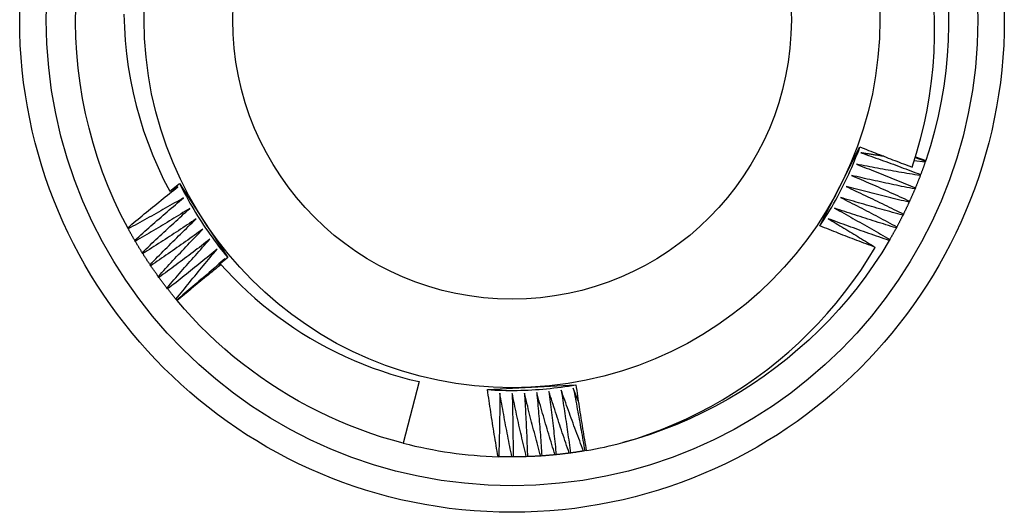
# Model space of a CAD drawing. Header units: inches. Extents: x 3 to 173, y 3 to 113.
# Tile 14 of 57: x 96.564 to 96.913, y 49.027 to 49.202. Entities that reach past the tile are written whole.
import ezdxf

# ---------------------------------------------------------------- set-up
doc = ezdxf.new("R2010")
doc.units = ezdxf.units.IN
doc.header["$LTSCALE"] = 10.4
doc.header["$MEASUREMENT"] = 0
doc.layers.add('Visible Edges(ANSI)', color=7, linetype='Continuous', lineweight=25)
doc.layers.add('Visible Tangent Edges(ANSI)', color=7, linetype='Continuous', lineweight=25)

msp = doc.modelspace()

# ---------------------------------------------------------------- linework, layer by layer
at = {"layer": 'Visible Edges(ANSI)'}
for p, q in [((96.85459, 49.14258), (96.86172, 49.15661)), ((96.88477, 49.15124), (96.88092, 49.15175)), ((96.88128, 49.15287), (96.88491, 49.15163)), ((96.88135, 49.15311), (96.88499, 49.15187)), ((96.88491, 49.15163), (96.88477, 49.15124)), ((96.88499, 49.15188), (96.8849, 49.15164)), ((96.88318, 49.14685), (96.88304, 49.14646)), ((96.6175, 49.14095), (96.62101, 49.1437)), ((96.62101, 49.1437), (96.62951, 49.13065)), ((96.62044, 49.14252), (96.6175, 49.14095)), ((96.84754, 49.1287), (96.85459, 49.14258)), ((96.8813, 49.14212), (96.88114, 49.14174)), ((96.87927, 49.13745), (96.8791, 49.13708)), ((96.87708, 49.13286), (96.8769, 49.13249)), ((96.62951, 49.13065), (96.63809, 49.11747)), ((96.60283, 49.12766), (96.60264, 49.12802)), ((96.87474, 49.12834), (96.87455, 49.12797)), ((96.60534, 49.12323), (96.60513, 49.12359)), ((96.87226, 49.1239), (96.87205, 49.12354)), ((96.60799, 49.11889), (96.60777, 49.11924)), ((96.61079, 49.11463), (96.61056, 49.11497)), ((96.63493, 49.1144), (96.63552, 49.11515)), ((96.63809, 49.11747), (96.63537, 49.11532)), ((96.63612, 49.11591), (96.63706, 49.11709)), ((96.61372, 49.11047), (96.61348, 49.11081)), ((96.61678, 49.10641), (96.61653, 49.10674)), ((96.61998, 49.10246), (96.61972, 49.10277)), ((96.62015, 49.10226), (96.61999, 49.10246)), ((96.70575, 49.07363), (96.70016, 49.05186)), ((96.72994, 49.07081), (96.74549, 49.07164)), ((96.74549, 49.07164), (96.76121, 49.07249)), ((96.76204, 49.06684), (96.7603, 49.07128)), ((96.76432, 49.04915), (96.76391, 49.04908)), ((96.7649, 49.04925), (96.76432, 49.04916)), ((96.7339, 49.04707), (96.73367, 49.04708)), ((96.73899, 49.047), (96.73858, 49.047)), ((96.74408, 49.0471), (96.74367, 49.04708)), ((96.74916, 49.04736), (96.74875, 49.04733)), ((96.75423, 49.04779), (96.75382, 49.04775)), ((96.75929, 49.04839), (96.75888, 49.04833))]:
    msp.add_line(p, q, dxfattribs=at)
at = {"layer": 'Visible Edges(ANSI)', "flags": 128}
for points in [[(96.60264, 49.12802), (96.60015, 49.13283), (96.59784, 49.13771), (96.59571, 49.14268), (96.59376, 49.14772), (96.59199, 49.15283), (96.5904, 49.15799), (96.58899, 49.16321), (96.58776, 49.16847), (96.58671, 49.17378), (96.58584, 49.17912), (96.58516, 49.18448), (96.58465, 49.18987), (96.58433, 49.19526), (96.5842, 49.20067), (96.58425, 49.20608)], [(96.88017, 49.14949), (96.88176, 49.15444), (96.88317, 49.15944), (96.88441, 49.1645), (96.88547, 49.16959), (96.88636, 49.17471), (96.88707, 49.17985), (96.8876, 49.18501), (96.88795, 49.19019), (96.88812, 49.19537), (96.88811, 49.20055), (96.88792, 49.20574)], [(96.60132, 49.20351), (96.60146, 49.19886), (96.60177, 49.1942), (96.60223, 49.18956), (96.60285, 49.18493), (96.60363, 49.18033), (96.60457, 49.17576), (96.60566, 49.17123), (96.6069, 49.16674), (96.60829, 49.1623), (96.60984, 49.15792), (96.61153, 49.15358), (96.61338, 49.14931), (96.61537, 49.14509), (96.6175, 49.14095)], [(96.89298, 49.20506), (96.89302, 49.19965), (96.89287, 49.19425), (96.89254, 49.18885), (96.89203, 49.18347), (96.89132, 49.17811), (96.89043, 49.17278), (96.88936, 49.16749), (96.88809, 49.16223), (96.88663, 49.15703), (96.88499, 49.15187)], [(96.84754, 49.1287), (96.84826, 49.12979), (96.84897, 49.13089), (96.84967, 49.13199), (96.85036, 49.13311), (96.85103, 49.13423), (96.8517, 49.13535), (96.85235, 49.13648), (96.853, 49.13762), (96.85363, 49.13877), (96.85425, 49.13992), (96.85486, 49.14108), (96.85545, 49.14224), (96.85604, 49.14341), (96.85661, 49.14458), (96.85718, 49.14576), (96.85773, 49.14695), (96.85827, 49.14814), (96.85879, 49.14934), (96.85931, 49.15054), (96.85981, 49.15175), (96.8603, 49.15296), (96.86078, 49.15418), (96.86125, 49.1554), (96.86171, 49.15662)], [(96.86172, 49.15661), (96.86249, 49.15631), (96.86325, 49.156), (96.86402, 49.1557), (96.86478, 49.15539), (96.86555, 49.15509), (96.86632, 49.15479), (96.86708, 49.15449), (96.86785, 49.15418), (96.86862, 49.15388), (96.86939, 49.15359), (96.87016, 49.15329), (96.87092, 49.15299), (96.87169, 49.15269), (96.87246, 49.1524), (96.87323, 49.1521), (96.874, 49.15181), (96.87477, 49.15152), (96.87554, 49.15122), (96.87631, 49.15093), (96.87709, 49.15064), (96.87786, 49.15035), (96.87863, 49.15006), (96.8794, 49.14978), (96.88017, 49.14949)], [(96.86206, 49.15455), (96.86294, 49.15424), (96.86383, 49.15393), (96.86471, 49.15362), (96.86559, 49.15331), (96.86648, 49.153), (96.86736, 49.15268), (96.86824, 49.15237), (96.86912, 49.15205), (96.87, 49.15173), (96.87089, 49.15142), (96.87177, 49.1511), (96.87265, 49.15078), (96.87353, 49.15046), (96.87441, 49.15013), (96.87529, 49.14981), (96.87617, 49.14948), (96.87704, 49.14916), (96.87792, 49.14883), (96.8788, 49.1485), (96.87968, 49.14817), (96.88055, 49.14784), (96.88143, 49.14751), (96.88231, 49.14718), (96.88318, 49.14685)], [(96.87015, 49.15329), (96.86981, 49.15334), (96.86947, 49.15339), (96.86914, 49.15344), (96.8688, 49.15349), (96.86846, 49.15354), (96.86813, 49.1536), (96.86779, 49.15365), (96.86745, 49.1537), (96.86711, 49.15375), (96.86678, 49.1538), (96.86644, 49.15385), (96.8661, 49.15391), (96.86576, 49.15396), (96.86543, 49.15401), (96.86509, 49.15406), (96.86475, 49.15412), (96.86442, 49.15417), (96.86408, 49.15422), (96.86374, 49.15428), (96.8634, 49.15433), (96.86307, 49.15438), (96.86273, 49.15444), (96.86239, 49.15449), (96.86206, 49.15455)], [(96.86044, 49.15051), (96.86132, 49.15017), (96.86219, 49.14983), (96.86306, 49.14949), (96.86393, 49.14915), (96.86481, 49.14881), (96.86568, 49.14847), (96.86655, 49.14813), (96.86742, 49.14778), (96.86829, 49.14744), (96.86916, 49.14709), (96.87003, 49.14674), (96.8709, 49.14639), (96.87177, 49.14604), (96.87264, 49.14569), (96.87351, 49.14534), (96.87438, 49.14498), (96.87524, 49.14463), (96.87611, 49.14427), (96.87698, 49.14392), (96.87784, 49.14356), (96.87871, 49.1432), (96.87957, 49.14284), (96.88044, 49.14248), (96.8813, 49.14212)], [(96.88304, 49.14646), (96.88209, 49.14662), (96.88115, 49.14677), (96.88021, 49.14693), (96.87926, 49.14709), (96.87832, 49.14725), (96.87738, 49.14741), (96.87644, 49.14757), (96.87549, 49.14773), (96.87455, 49.1479), (96.87361, 49.14806), (96.87267, 49.14823), (96.87173, 49.1484), (96.87079, 49.14857), (96.86984, 49.14874), (96.8689, 49.14891), (96.86796, 49.14908), (96.86702, 49.14926), (96.86608, 49.14943), (96.86514, 49.14961), (96.8642, 49.14979), (96.86326, 49.14997), (96.86232, 49.15015), (96.86138, 49.15033), (96.86044, 49.15051)], [(96.88477, 49.15124), (96.88471, 49.15106), (96.88465, 49.15088), (96.88458, 49.15069), (96.88452, 49.15051), (96.88445, 49.15032), (96.88439, 49.15014), (96.88432, 49.14996), (96.88426, 49.14977), (96.88419, 49.14959), (96.88413, 49.14941), (96.88406, 49.14922), (96.88399, 49.14904), (96.88393, 49.14886), (96.88386, 49.14867), (96.88379, 49.14849), (96.88373, 49.14831), (96.88366, 49.14812), (96.88359, 49.14794), (96.88352, 49.14776), (96.88346, 49.14758), (96.88339, 49.14739), (96.88332, 49.14721), (96.88325, 49.14703), (96.88318, 49.14685)], [(96.85869, 49.14653), (96.85956, 49.14616), (96.86042, 49.14579), (96.86128, 49.14543), (96.86214, 49.14506), (96.863, 49.14469), (96.86386, 49.14432), (96.86472, 49.14395), (96.86558, 49.14357), (96.86644, 49.1432), (96.8673, 49.14282), (96.86816, 49.14245), (96.86901, 49.14207), (96.86987, 49.14169), (96.87073, 49.14131), (96.87158, 49.14093), (96.87244, 49.14055), (96.87329, 49.14016), (96.87415, 49.13978), (96.875, 49.13939), (96.87586, 49.13901), (96.87671, 49.13862), (96.87756, 49.13823), (96.87842, 49.13784), (96.87927, 49.13745)], [(96.88114, 49.14174), (96.88021, 49.14192), (96.87927, 49.14211), (96.87833, 49.1423), (96.87739, 49.14249), (96.87646, 49.14268), (96.87552, 49.14287), (96.87458, 49.14306), (96.87365, 49.14326), (96.87271, 49.14345), (96.87178, 49.14365), (96.87084, 49.14385), (96.8699, 49.14405), (96.86897, 49.14425), (96.86803, 49.14445), (96.8671, 49.14465), (96.86616, 49.14485), (96.86523, 49.14506), (96.86429, 49.14527), (96.86336, 49.14547), (96.86243, 49.14568), (96.86149, 49.14589), (96.86056, 49.1461), (96.85963, 49.14631), (96.85869, 49.14653)], [(96.88304, 49.14646), (96.88297, 49.14628), (96.8829, 49.1461), (96.88283, 49.14591), (96.88276, 49.14573), (96.88269, 49.14555), (96.88262, 49.14537), (96.88255, 49.14519), (96.88247, 49.14501), (96.8824, 49.14483), (96.88233, 49.14464), (96.88226, 49.14446), (96.88219, 49.14428), (96.88211, 49.1441), (96.88204, 49.14392), (96.88197, 49.14374), (96.88189, 49.14356), (96.88182, 49.14338), (96.88175, 49.1432), (96.88167, 49.14302), (96.8816, 49.14284), (96.88153, 49.14266), (96.88145, 49.14248), (96.88138, 49.1423), (96.8813, 49.14212)], [(96.62101, 49.1437), (96.62159, 49.14253), (96.62219, 49.14137), (96.6228, 49.14021), (96.62342, 49.13906), (96.62405, 49.13792), (96.62469, 49.13678), (96.62534, 49.13564), (96.62601, 49.13452), (96.62668, 49.1334), (96.62737, 49.13228), (96.62807, 49.13118), (96.62878, 49.13008), (96.6295, 49.12899), (96.63023, 49.1279), (96.63097, 49.12683), (96.63172, 49.12576), (96.63248, 49.12469), (96.63326, 49.12364), (96.63404, 49.12259), (96.63483, 49.12155), (96.63564, 49.12052), (96.63645, 49.1195), (96.63728, 49.11848), (96.63811, 49.11747)], [(96.60264, 49.12802), (96.60337, 49.12864), (96.6041, 49.12925), (96.60484, 49.12986), (96.60557, 49.13047), (96.60631, 49.13108), (96.60705, 49.13169), (96.60778, 49.1323), (96.60852, 49.13291), (96.60926, 49.13352), (96.61, 49.13413), (96.61074, 49.13473), (96.61148, 49.13533), (96.61222, 49.13594), (96.61297, 49.13654), (96.61371, 49.13714), (96.61446, 49.13774), (96.6152, 49.13834), (96.61595, 49.13894), (96.61669, 49.13954), (96.61744, 49.14014), (96.61819, 49.14073), (96.61894, 49.14133), (96.61969, 49.14192), (96.62044, 49.14252)], [(96.85682, 49.1426), (96.85767, 49.14221), (96.85852, 49.14182), (96.85936, 49.14142), (96.86021, 49.14102), (96.86106, 49.14062), (96.86191, 49.14023), (96.86276, 49.13983), (96.8636, 49.13942), (96.86445, 49.13902), (96.86529, 49.13862), (96.86614, 49.13821), (96.86698, 49.13781), (96.86783, 49.1374), (96.86867, 49.13699), (96.86951, 49.13659), (96.87036, 49.13618), (96.8712, 49.13576), (96.87204, 49.13535), (96.87288, 49.13494), (96.87372, 49.13452), (96.87456, 49.13411), (96.8754, 49.13369), (96.87624, 49.13328), (96.87708, 49.13286)], [(96.8791, 49.13708), (96.87817, 49.13729), (96.87724, 49.13751), (96.8763, 49.13773), (96.87537, 49.13795), (96.87444, 49.13817), (96.87351, 49.1384), (96.87258, 49.13862), (96.87165, 49.13884), (96.87073, 49.13907), (96.8698, 49.1393), (96.86887, 49.13953), (96.86794, 49.13976), (96.86701, 49.13999), (96.86608, 49.14022), (96.86515, 49.14045), (96.86423, 49.14069), (96.8633, 49.14092), (96.86237, 49.14116), (96.86145, 49.1414), (96.86052, 49.14164), (96.85959, 49.14188), (96.85867, 49.14212), (96.85774, 49.14236), (96.85682, 49.1426)], [(96.88114, 49.14174), (96.88107, 49.14156), (96.88099, 49.14138), (96.88092, 49.1412), (96.88084, 49.14102), (96.88076, 49.14084), (96.88069, 49.14066), (96.88061, 49.14048), (96.88053, 49.1403), (96.88046, 49.14012), (96.88038, 49.13994), (96.8803, 49.13977), (96.88022, 49.13959), (96.88014, 49.13941), (96.88006, 49.13923), (96.87999, 49.13905), (96.87991, 49.13887), (96.87983, 49.1387), (96.87975, 49.13852), (96.87967, 49.13834), (96.87959, 49.13816), (96.87951, 49.13799), (96.87943, 49.13781), (96.87935, 49.13763), (96.87927, 49.13745)], [(96.62245, 49.13866), (96.62164, 49.13819), (96.62083, 49.13772), (96.62002, 49.13725), (96.6192, 49.13679), (96.61839, 49.13632), (96.61758, 49.13586), (96.61676, 49.13539), (96.61595, 49.13493), (96.61513, 49.13447), (96.61432, 49.13401), (96.6135, 49.13355), (96.61269, 49.13309), (96.61187, 49.13263), (96.61105, 49.13217), (96.61023, 49.13172), (96.60941, 49.13126), (96.60859, 49.13081), (96.60777, 49.13036), (96.60695, 49.1299), (96.60613, 49.12945), (96.60531, 49.129), (96.60448, 49.12855), (96.60366, 49.12811), (96.60283, 49.12766)], [(96.60513, 49.12359), (96.60585, 49.12423), (96.60656, 49.12486), (96.60727, 49.1255), (96.60799, 49.12613), (96.6087, 49.12677), (96.60942, 49.1274), (96.61013, 49.12804), (96.61085, 49.12867), (96.61157, 49.1293), (96.61229, 49.12993), (96.61301, 49.13056), (96.61373, 49.13119), (96.61445, 49.13181), (96.61518, 49.13244), (96.6159, 49.13307), (96.61662, 49.13369), (96.61735, 49.13432), (96.61808, 49.13494), (96.6188, 49.13556), (96.61953, 49.13618), (96.62026, 49.1368), (96.62099, 49.13742), (96.62172, 49.13804), (96.62245, 49.13866)], [(96.85481, 49.13874), (96.85565, 49.13832), (96.85648, 49.1379), (96.85732, 49.13748), (96.85815, 49.13705), (96.85899, 49.13663), (96.85982, 49.1362), (96.86066, 49.13577), (96.86149, 49.13534), (96.86232, 49.13491), (96.86315, 49.13448), (96.86398, 49.13405), (96.86481, 49.13362), (96.86565, 49.13318), (96.86647, 49.13275), (96.8673, 49.13231), (96.86813, 49.13187), (96.86896, 49.13144), (96.86979, 49.131), (96.87062, 49.13056), (96.87144, 49.13011), (96.87227, 49.12967), (96.87309, 49.12923), (96.87392, 49.12878), (96.87474, 49.12834)], [(96.8769, 49.13249), (96.87597, 49.13274), (96.87505, 49.13298), (96.87413, 49.13323), (96.87321, 49.13348), (96.87228, 49.13374), (96.87136, 49.13399), (96.87044, 49.13424), (96.86952, 49.1345), (96.8686, 49.13476), (96.86767, 49.13501), (96.86675, 49.13527), (96.86583, 49.13553), (96.86491, 49.13579), (96.86399, 49.13606), (96.86307, 49.13632), (96.86215, 49.13658), (96.86124, 49.13685), (96.86032, 49.13712), (96.8594, 49.13739), (96.85848, 49.13766), (96.85756, 49.13793), (96.85664, 49.1382), (96.85573, 49.13847), (96.85481, 49.13874)], [(96.8791, 49.13708), (96.87902, 49.1369), (96.87893, 49.13672), (96.87885, 49.13655), (96.87877, 49.13637), (96.87869, 49.13619), (96.87861, 49.13602), (96.87852, 49.13584), (96.87844, 49.13566), (96.87836, 49.13549), (96.87827, 49.13531), (96.87819, 49.13514), (96.8781, 49.13496), (96.87802, 49.13478), (96.87794, 49.13461), (96.87785, 49.13443), (96.87777, 49.13426), (96.87768, 49.13408), (96.8776, 49.13391), (96.87751, 49.13373), (96.87742, 49.13356), (96.87734, 49.13338), (96.87725, 49.13321), (96.87717, 49.13303), (96.87708, 49.13286)], [(96.62458, 49.13487), (96.62379, 49.13437), (96.62299, 49.13388), (96.6222, 49.13338), (96.6214, 49.13289), (96.6206, 49.1324), (96.61981, 49.13191), (96.61901, 49.13142), (96.61821, 49.13093), (96.61741, 49.13044), (96.61661, 49.12995), (96.61581, 49.12946), (96.61501, 49.12898), (96.61421, 49.1285), (96.6134, 49.12801), (96.6126, 49.12753), (96.6118, 49.12705), (96.61099, 49.12657), (96.61019, 49.12609), (96.60938, 49.12561), (96.60857, 49.12513), (96.60777, 49.12466), (96.60696, 49.12418), (96.60615, 49.12371), (96.60534, 49.12323)], [(96.60777, 49.11924), (96.60846, 49.1199), (96.60916, 49.12056), (96.60985, 49.12122), (96.61054, 49.12188), (96.61124, 49.12253), (96.61193, 49.12319), (96.61263, 49.12385), (96.61332, 49.1245), (96.61402, 49.12516), (96.61472, 49.12581), (96.61542, 49.12646), (96.61612, 49.12711), (96.61682, 49.12777), (96.61752, 49.12842), (96.61822, 49.12907), (96.61893, 49.12971), (96.61963, 49.13036), (96.62033, 49.13101), (96.62104, 49.13165), (96.62175, 49.1323), (96.62245, 49.13294), (96.62316, 49.13359), (96.62387, 49.13423), (96.62458, 49.13487)], [(96.85268, 49.13495), (96.8535, 49.13451), (96.85432, 49.13406), (96.85514, 49.13361), (96.85596, 49.13315), (96.85678, 49.1327), (96.8576, 49.13225), (96.85842, 49.13179), (96.85924, 49.13134), (96.86006, 49.13088), (96.86088, 49.13042), (96.86169, 49.12996), (96.86251, 49.1295), (96.86332, 49.12904), (96.86414, 49.12858), (96.86495, 49.12811), (96.86577, 49.12765), (96.86658, 49.12718), (96.86739, 49.12672), (96.86821, 49.12625), (96.86902, 49.12578), (96.86983, 49.12531), (96.87064, 49.12484), (96.87145, 49.12437), (96.87226, 49.1239)], [(96.87455, 49.12797), (96.87363, 49.12825), (96.87272, 49.12853), (96.8718, 49.12881), (96.87089, 49.12909), (96.86998, 49.12937), (96.86906, 49.12966), (96.86815, 49.12994), (96.86724, 49.13023), (96.86633, 49.13051), (96.86541, 49.1308), (96.8645, 49.13109), (96.86359, 49.13138), (96.86268, 49.13167), (96.86177, 49.13197), (96.86086, 49.13226), (96.85995, 49.13255), (96.85904, 49.13285), (96.85813, 49.13315), (96.85722, 49.13345), (96.85631, 49.13374), (96.8554, 49.13405), (96.85449, 49.13435), (96.85359, 49.13465), (96.85268, 49.13495)], [(96.8769, 49.13249), (96.87681, 49.13231), (96.87672, 49.13214), (96.87664, 49.13197), (96.87655, 49.13179), (96.87646, 49.13162), (96.87637, 49.13144), (96.87628, 49.13127), (96.87619, 49.1311), (96.8761, 49.13092), (96.87601, 49.13075), (96.87593, 49.13058), (96.87584, 49.13041), (96.87575, 49.13023), (96.87566, 49.13006), (96.87557, 49.12989), (96.87547, 49.12971), (96.87538, 49.12954), (96.87529, 49.12937), (96.8752, 49.1292), (96.87511, 49.12903), (96.87502, 49.12885), (96.87493, 49.12868), (96.87483, 49.12851), (96.87474, 49.12834)], [(96.62684, 49.13115), (96.62606, 49.13063), (96.62528, 49.13011), (96.62451, 49.12959), (96.62373, 49.12907), (96.62295, 49.12855), (96.62216, 49.12803), (96.62138, 49.12752), (96.6206, 49.127), (96.61982, 49.12649), (96.61903, 49.12597), (96.61825, 49.12546), (96.61747, 49.12495), (96.61668, 49.12444), (96.61589, 49.12393), (96.61511, 49.12342), (96.61432, 49.12291), (96.61353, 49.12241), (96.61274, 49.1219), (96.61195, 49.1214), (96.61116, 49.12089), (96.61037, 49.12039), (96.60958, 49.11989), (96.60879, 49.11939), (96.60799, 49.11889)], [(96.61056, 49.11497), (96.61122, 49.11566), (96.61189, 49.11634), (96.61256, 49.11702), (96.61323, 49.1177), (96.61391, 49.11838), (96.61458, 49.11906), (96.61525, 49.11974), (96.61593, 49.12042), (96.6166, 49.1211), (96.61728, 49.12177), (96.61796, 49.12245), (96.61863, 49.12312), (96.61931, 49.1238), (96.61999, 49.12447), (96.62067, 49.12514), (96.62136, 49.12581), (96.62204, 49.12648), (96.62272, 49.12715), (96.62341, 49.12782), (96.62409, 49.12849), (96.62478, 49.12916), (96.62546, 49.12982), (96.62615, 49.13049), (96.62684, 49.13115)], [(96.85042, 49.13124), (96.85113, 49.13082), (96.85183, 49.13041), (96.85253, 49.12999), (96.85323, 49.12958), (96.85393, 49.12916), (96.85463, 49.12874), (96.85533, 49.12833), (96.85602, 49.12791), (96.85672, 49.12749), (96.85742, 49.12707), (96.85812, 49.12665), (96.85881, 49.12622), (96.85951, 49.1258), (96.86021, 49.12538), (96.8609, 49.12495), (96.8616, 49.12453), (96.86229, 49.1241), (96.86298, 49.12368), (96.86368, 49.12325), (96.86437, 49.12282), (96.86506, 49.12239), (96.86576, 49.12196), (96.86645, 49.12153), (96.86714, 49.1211)], [(96.87205, 49.12354), (96.87115, 49.12385), (96.87024, 49.12416), (96.86934, 49.12447), (96.86843, 49.12478), (96.86753, 49.12509), (96.86663, 49.1254), (96.86572, 49.12572), (96.86482, 49.12603), (96.86392, 49.12635), (96.86301, 49.12667), (96.86211, 49.12699), (96.86121, 49.12731), (96.86031, 49.12763), (96.85941, 49.12795), (96.85851, 49.12827), (96.85761, 49.1286), (96.85671, 49.12892), (96.85581, 49.12925), (96.85491, 49.12958), (96.85401, 49.12991), (96.85312, 49.13024), (96.85222, 49.13057), (96.85132, 49.1309), (96.85042, 49.13124)], [(96.60513, 49.12359), (96.60504, 49.12376), (96.60494, 49.12392), (96.60484, 49.12409), (96.60474, 49.12426), (96.60464, 49.12443), (96.60455, 49.1246), (96.60445, 49.12477), (96.60435, 49.12494), (96.60426, 49.12511), (96.60416, 49.12528), (96.60407, 49.12545), (96.60397, 49.12562), (96.60387, 49.12579), (96.60378, 49.12596), (96.60368, 49.12613), (96.60359, 49.1263), (96.60349, 49.12647), (96.6034, 49.12664), (96.60331, 49.12681), (96.60321, 49.12698), (96.60312, 49.12715), (96.60302, 49.12732), (96.60293, 49.12749), (96.60284, 49.12766)], [(96.62922, 49.12751), (96.62846, 49.12697), (96.6277, 49.12642), (96.62694, 49.12587), (96.62618, 49.12533), (96.62541, 49.12479), (96.62465, 49.12424), (96.62388, 49.1237), (96.62312, 49.12316), (96.62235, 49.12262), (96.62159, 49.12208), (96.62082, 49.12154), (96.62005, 49.12101), (96.61929, 49.12047), (96.61852, 49.11993), (96.61775, 49.1194), (96.61698, 49.11887), (96.6162, 49.11833), (96.61543, 49.1178), (96.61466, 49.11727), (96.61389, 49.11674), (96.61311, 49.11621), (96.61234, 49.11569), (96.61156, 49.11516), (96.61079, 49.11463)], [(96.61348, 49.11081), (96.61412, 49.11151), (96.61477, 49.11222), (96.61542, 49.11292), (96.61606, 49.11362), (96.61671, 49.11433), (96.61736, 49.11503), (96.61801, 49.11573), (96.61867, 49.11643), (96.61932, 49.11713), (96.61997, 49.11782), (96.62063, 49.11852), (96.62128, 49.11922), (96.62194, 49.11991), (96.6226, 49.12061), (96.62325, 49.1213), (96.62391, 49.122), (96.62457, 49.12269), (96.62523, 49.12338), (96.6259, 49.12407), (96.62656, 49.12476), (96.62722, 49.12545), (96.62789, 49.12614), (96.62855, 49.12683), (96.62922, 49.12751)], [(96.86714, 49.1211), (96.86632, 49.12141), (96.8655, 49.12171), (96.86468, 49.12202), (96.86386, 49.12233), (96.86304, 49.12264), (96.86222, 49.12295), (96.8614, 49.12326), (96.86058, 49.12357), (96.85977, 49.12389), (96.85895, 49.1242), (96.85813, 49.12452), (96.85731, 49.12483), (96.8565, 49.12515), (96.85568, 49.12547), (96.85487, 49.12579), (96.85405, 49.12611), (96.85323, 49.12643), (96.85242, 49.12675), (96.85161, 49.12707), (96.85079, 49.12739), (96.84998, 49.12772), (96.84917, 49.12805), (96.84835, 49.12837), (96.84754, 49.1287)], [(96.87455, 49.12797), (96.87446, 49.1278), (96.87436, 49.12763), (96.87427, 49.12746), (96.87418, 49.12729), (96.87408, 49.12712), (96.87399, 49.12695), (96.87389, 49.12678), (96.8738, 49.12661), (96.8737, 49.12644), (96.87361, 49.12627), (96.87351, 49.1261), (96.87342, 49.12593), (96.87332, 49.12576), (96.87323, 49.12559), (96.87313, 49.12542), (96.87303, 49.12525), (96.87294, 49.12508), (96.87284, 49.12491), (96.87274, 49.12474), (96.87265, 49.12457), (96.87255, 49.1244), (96.87245, 49.12424), (96.87235, 49.12407), (96.87226, 49.1239)], [(96.60777, 49.11924), (96.60767, 49.1194), (96.60757, 49.11957), (96.60746, 49.11973), (96.60736, 49.1199), (96.60726, 49.12006), (96.60715, 49.12023), (96.60705, 49.12039), (96.60695, 49.12056), (96.60685, 49.12073), (96.60675, 49.12089), (96.60664, 49.12106), (96.60654, 49.12123), (96.60644, 49.12139), (96.60634, 49.12156), (96.60624, 49.12173), (96.60614, 49.12189), (96.60604, 49.12206), (96.60594, 49.12223), (96.60584, 49.12239), (96.60574, 49.12256), (96.60564, 49.12273), (96.60554, 49.1229), (96.60544, 49.12307), (96.60535, 49.12323)], [(96.63172, 49.12395), (96.63098, 49.12338), (96.63023, 49.12281), (96.62949, 49.12224), (96.62875, 49.12167), (96.628, 49.1211), (96.62726, 49.12053), (96.62651, 49.11997), (96.62576, 49.1194), (96.62502, 49.11884), (96.62427, 49.11827), (96.62352, 49.11771), (96.62277, 49.11715), (96.62202, 49.11659), (96.62127, 49.11603), (96.62052, 49.11547), (96.61976, 49.11491), (96.61901, 49.11435), (96.61826, 49.11379), (96.6175, 49.11324), (96.61675, 49.11268), (96.61599, 49.11213), (96.61523, 49.11158), (96.61448, 49.11103), (96.61372, 49.11047)], [(96.61653, 49.10674), (96.61715, 49.10746), (96.61778, 49.10819), (96.6184, 49.10891), (96.61903, 49.10964), (96.61965, 49.11036), (96.62028, 49.11108), (96.62091, 49.1118), (96.62153, 49.11253), (96.62216, 49.11325), (96.62279, 49.11396), (96.62343, 49.11468), (96.62406, 49.1154), (96.62469, 49.11612), (96.62532, 49.11683), (96.62596, 49.11755), (96.6266, 49.11826), (96.62723, 49.11898), (96.62787, 49.11969), (96.62851, 49.1204), (96.62915, 49.12112), (96.62979, 49.12183), (96.63043, 49.12254), (96.63107, 49.12325), (96.63172, 49.12395)], [(96.87205, 49.12354), (96.86942, 49.11922), (96.86665, 49.11499), (96.86374, 49.11087), (96.86069, 49.10684), (96.85751, 49.10291), (96.8542, 49.09909), (96.85077, 49.09538), (96.84722, 49.09179), (96.84356, 49.0883), (96.83978, 49.08494), (96.8359, 49.0817), (96.83192, 49.07858), (96.82784, 49.0756), (96.82367, 49.07274), (96.81941, 49.07002), (96.81507, 49.06743), (96.81064, 49.06499), (96.80614, 49.06268), (96.80157, 49.06053), (96.79693, 49.05852), (96.79223, 49.05667), (96.78747, 49.05497), (96.78266, 49.05344), (96.7778, 49.05206)], [(96.61056, 49.11497), (96.61045, 49.11514), (96.61034, 49.1153), (96.61023, 49.11546), (96.61012, 49.11562), (96.61001, 49.11578), (96.6099, 49.11595), (96.6098, 49.11611), (96.60969, 49.11627), (96.60958, 49.11643), (96.60947, 49.1166), (96.60937, 49.11676), (96.60926, 49.11692), (96.60915, 49.11709), (96.60905, 49.11725), (96.60894, 49.11741), (96.60884, 49.11758), (96.60873, 49.11774), (96.60862, 49.1179), (96.60852, 49.11807), (96.60841, 49.11823), (96.60831, 49.1184), (96.60821, 49.11856), (96.6081, 49.11872), (96.608, 49.11889)], [(96.63433, 49.12048), (96.63361, 49.11988), (96.63288, 49.11929), (96.63216, 49.11869), (96.63144, 49.1181), (96.63071, 49.1175), (96.62999, 49.11691), (96.62926, 49.11632), (96.62853, 49.11573), (96.6278, 49.11514), (96.62707, 49.11455), (96.62634, 49.11397), (96.62561, 49.11338), (96.62488, 49.11279), (96.62415, 49.11221), (96.62342, 49.11163), (96.62268, 49.11104), (96.62195, 49.11046), (96.62121, 49.10988), (96.62048, 49.1093), (96.61974, 49.10872), (96.619, 49.10814), (96.61826, 49.10757), (96.61752, 49.10699), (96.61678, 49.10641)], [(96.61972, 49.10277), (96.62032, 49.10352), (96.62092, 49.10426), (96.62152, 49.10501), (96.62212, 49.10575), (96.62272, 49.10649), (96.62332, 49.10724), (96.62392, 49.10798), (96.62453, 49.10872), (96.62513, 49.10946), (96.62574, 49.1102), (96.62635, 49.11094), (96.62696, 49.11168), (96.62757, 49.11241), (96.62818, 49.11315), (96.62879, 49.11389), (96.6294, 49.11462), (96.63001, 49.11536), (96.63063, 49.11609), (96.63124, 49.11682), (96.63186, 49.11756), (96.63247, 49.11829), (96.63309, 49.11902), (96.63371, 49.11975), (96.63433, 49.12048)], [(96.77781, 49.05205), (96.78241, 49.05346), (96.78696, 49.05501), (96.79147, 49.0567), (96.79592, 49.05854), (96.80031, 49.06051), (96.80464, 49.06262), (96.8089, 49.06486), (96.8131, 49.06724), (96.81722, 49.06975), (96.82127, 49.0724), (96.82522, 49.07516), (96.82908, 49.07804), (96.83284, 49.08105), (96.83651, 49.08416), (96.84007, 49.08739), (96.84353, 49.09073), (96.84689, 49.09418), (96.85014, 49.09774), (96.85327, 49.10139), (96.85629, 49.10515), (96.85919, 49.10901), (96.86197, 49.11296), (96.86462, 49.11699), (96.86714, 49.1211)], [(96.63706, 49.11709), (96.63635, 49.11647), (96.63565, 49.11585), (96.63495, 49.11523), (96.63424, 49.11462), (96.63354, 49.114), (96.63283, 49.11338), (96.63212, 49.11277), (96.63142, 49.11216), (96.63071, 49.11154), (96.63, 49.11093), (96.62929, 49.11032), (96.62858, 49.10971), (96.62787, 49.1091), (96.62715, 49.10849), (96.62644, 49.10788), (96.62573, 49.10728), (96.62501, 49.10667), (96.62429, 49.10607), (96.62358, 49.10546), (96.62286, 49.10486), (96.62214, 49.10426), (96.62142, 49.10366), (96.6207, 49.10305), (96.61998, 49.10246)], [(96.63567, 49.11499), (96.63501, 49.11447), (96.63436, 49.11395), (96.63371, 49.11342), (96.63306, 49.1129), (96.6324, 49.11237), (96.63175, 49.11185), (96.6311, 49.11132), (96.63045, 49.1108), (96.62981, 49.11027), (96.62916, 49.10974), (96.62851, 49.10921), (96.62786, 49.10868), (96.62722, 49.10815), (96.62657, 49.10762), (96.62593, 49.10709), (96.62528, 49.10655), (96.62464, 49.10602), (96.62399, 49.10548), (96.62335, 49.10495), (96.62271, 49.10441), (96.62207, 49.10388), (96.62143, 49.10334), (96.62079, 49.1028), (96.62015, 49.10226)], [(96.63537, 49.11532), (96.6377, 49.11276), (96.64009, 49.11027), (96.64254, 49.10783), (96.64506, 49.10546), (96.64763, 49.10316), (96.65027, 49.10091), (96.65297, 49.09874), (96.65573, 49.09663), (96.65854, 49.0946), (96.6614, 49.09264), (96.66431, 49.09076), (96.66726, 49.08896), (96.67027, 49.08723), (96.67331, 49.08558), (96.67641, 49.08401), (96.67954, 49.08251), (96.68271, 49.08111), (96.68591, 49.07978), (96.68915, 49.07854), (96.69241, 49.07739), (96.69571, 49.07632), (96.69903, 49.07534), (96.70238, 49.07444), (96.70575, 49.07363)], [(96.61348, 49.11081), (96.61336, 49.11096), (96.61325, 49.11112), (96.61313, 49.11128), (96.61302, 49.11144), (96.61291, 49.1116), (96.61279, 49.11176), (96.61268, 49.11191), (96.61257, 49.11207), (96.61245, 49.11223), (96.61234, 49.11239), (96.61223, 49.11255), (96.61212, 49.11271), (96.61201, 49.11287), (96.61189, 49.11303), (96.61178, 49.11319), (96.61167, 49.11335), (96.61156, 49.11351), (96.61145, 49.11367), (96.61134, 49.11383), (96.61123, 49.11399), (96.61112, 49.11415), (96.61101, 49.11431), (96.6109, 49.11447), (96.61079, 49.11464)], [(96.61653, 49.10674), (96.61641, 49.10689), (96.61629, 49.10705), (96.61617, 49.1072), (96.61605, 49.10735), (96.61594, 49.10751), (96.61582, 49.10766), (96.6157, 49.10782), (96.61558, 49.10797), (96.61546, 49.10813), (96.61535, 49.10828), (96.61523, 49.10844), (96.61511, 49.1086), (96.61499, 49.10875), (96.61488, 49.10891), (96.61476, 49.10906), (96.61464, 49.10922), (96.61453, 49.10938), (96.61441, 49.10953), (96.6143, 49.10969), (96.61418, 49.10985), (96.61407, 49.11), (96.61395, 49.11016), (96.61384, 49.11032), (96.61372, 49.11048)], [(96.61972, 49.10277), (96.6196, 49.10292), (96.61947, 49.10307), (96.61935, 49.10322), (96.61922, 49.10337), (96.6191, 49.10352), (96.61898, 49.10367), (96.61885, 49.10382), (96.61873, 49.10398), (96.61861, 49.10413), (96.61848, 49.10428), (96.61836, 49.10443), (96.61824, 49.10458), (96.61812, 49.10473), (96.618, 49.10489), (96.61787, 49.10504), (96.61775, 49.10519), (96.61763, 49.10534), (96.61751, 49.1055), (96.61739, 49.10565), (96.61727, 49.1058), (96.61715, 49.10595), (96.61703, 49.10611), (96.61691, 49.10626), (96.61679, 49.10641)], [(96.70016, 49.05186), (96.69629, 49.0529), (96.69246, 49.05405), (96.68866, 49.0553), (96.68489, 49.05665), (96.68116, 49.0581), (96.67746, 49.05964), (96.67381, 49.06128), (96.6702, 49.06301), (96.66663, 49.06483), (96.66312, 49.06675), (96.65965, 49.06875), (96.65624, 49.07084), (96.65288, 49.07302), (96.64957, 49.07528), (96.64633, 49.07763), (96.64314, 49.08005), (96.64002, 49.08256), (96.63697, 49.08515), (96.63398, 49.08781), (96.63107, 49.09056), (96.62822, 49.09337), (96.62545, 49.09626), (96.62276, 49.09923), (96.62015, 49.10226)], [(96.72994, 49.07081), (96.73125, 49.07073), (96.73255, 49.07066), (96.73386, 49.07061), (96.73517, 49.07057), (96.73648, 49.07055), (96.73778, 49.07053), (96.73909, 49.07053), (96.7404, 49.07054), (96.74171, 49.07057), (96.74301, 49.07061), (96.74432, 49.07066), (96.74563, 49.07072), (96.74693, 49.0708), (96.74824, 49.07089), (96.74954, 49.07099), (96.75084, 49.07111), (96.75215, 49.07124), (96.75345, 49.07138), (96.75474, 49.07154), (96.75604, 49.0717), (96.75734, 49.07188), (96.75863, 49.07208), (96.75992, 49.07228), (96.76121, 49.0725)], [(96.73367, 49.04708), (96.7335, 49.04806), (96.73333, 49.04905), (96.73316, 49.05004), (96.733, 49.05102), (96.73283, 49.05201), (96.73267, 49.053), (96.7325, 49.05399), (96.73234, 49.05497), (96.73218, 49.05596), (96.73202, 49.05695), (96.73187, 49.05794), (96.73171, 49.05893), (96.73156, 49.05992), (96.7314, 49.06091), (96.73125, 49.06189), (96.7311, 49.06288), (96.73095, 49.06387), (96.7308, 49.06486), (96.73066, 49.06585), (96.73051, 49.06684), (96.73037, 49.06784), (96.73022, 49.06883), (96.73008, 49.06982), (96.72994, 49.07081)], [(96.74735, 49.06977), (96.74744, 49.06884), (96.74752, 49.06791), (96.74761, 49.06698), (96.7477, 49.06604), (96.74778, 49.06511), (96.74786, 49.06418), (96.74795, 49.06324), (96.74803, 49.06231), (96.74811, 49.06138), (96.74819, 49.06044), (96.74826, 49.05951), (96.74834, 49.05857), (96.74841, 49.05764), (96.74849, 49.05671), (96.74856, 49.05577), (96.74863, 49.05484), (96.7487, 49.0539), (96.74877, 49.05297), (96.74884, 49.05203), (96.74891, 49.0511), (96.74897, 49.05016), (96.74904, 49.04923), (96.7491, 49.04829), (96.74916, 49.04736)], [(96.75382, 49.04775), (96.75354, 49.04866), (96.75326, 49.04958), (96.75298, 49.05049), (96.7527, 49.0514), (96.75242, 49.05232), (96.75214, 49.05323), (96.75187, 49.05415), (96.75159, 49.05507), (96.75132, 49.05598), (96.75104, 49.0569), (96.75077, 49.05782), (96.7505, 49.05873), (96.75023, 49.05965), (96.74996, 49.06057), (96.7497, 49.06149), (96.74943, 49.06241), (96.74917, 49.06333), (96.7489, 49.06425), (96.74864, 49.06517), (96.74838, 49.06609), (96.74812, 49.06701), (96.74786, 49.06793), (96.7476, 49.06885), (96.74735, 49.06977)], [(96.75168, 49.07013), (96.7518, 49.0692), (96.75192, 49.06827), (96.75204, 49.06734), (96.75215, 49.06641), (96.75227, 49.06549), (96.75238, 49.06456), (96.75249, 49.06363), (96.75261, 49.0627), (96.75272, 49.06176), (96.75283, 49.06083), (96.75293, 49.0599), (96.75304, 49.05897), (96.75315, 49.05804), (96.75325, 49.05711), (96.75335, 49.05618), (96.75346, 49.05525), (96.75356, 49.05432), (96.75366, 49.05338), (96.75376, 49.05245), (96.75385, 49.05152), (96.75395, 49.05059), (96.75404, 49.04966), (96.75414, 49.04872), (96.75423, 49.04779)], [(96.75888, 49.04833), (96.75856, 49.04924), (96.75825, 49.05014), (96.75794, 49.05104), (96.75763, 49.05195), (96.75732, 49.05285), (96.75702, 49.05376), (96.75671, 49.05467), (96.75641, 49.05557), (96.7561, 49.05648), (96.7558, 49.05739), (96.7555, 49.05829), (96.7552, 49.0592), (96.7549, 49.06011), (96.7546, 49.06102), (96.7543, 49.06193), (96.75401, 49.06284), (96.75371, 49.06375), (96.75342, 49.06466), (96.75313, 49.06557), (96.75283, 49.06648), (96.75254, 49.06739), (96.75226, 49.06831), (96.75197, 49.06922), (96.75168, 49.07013)], [(96.756, 49.07063), (96.75615, 49.06971), (96.7563, 49.06878), (96.75645, 49.06786), (96.75659, 49.06693), (96.75674, 49.06601), (96.75688, 49.06508), (96.75703, 49.06416), (96.75717, 49.06323), (96.75731, 49.06231), (96.75745, 49.06138), (96.75759, 49.06045), (96.75773, 49.05953), (96.75786, 49.0586), (96.758, 49.05767), (96.75813, 49.05674), (96.75827, 49.05582), (96.7584, 49.05489), (96.75853, 49.05396), (96.75866, 49.05303), (96.75878, 49.0521), (96.75891, 49.05117), (96.75904, 49.05025), (96.75916, 49.04932), (96.75929, 49.04839)], [(96.76391, 49.04908), (96.76357, 49.04998), (96.76323, 49.05087), (96.76289, 49.05176), (96.76255, 49.05266), (96.76221, 49.05355), (96.76187, 49.05445), (96.76154, 49.05534), (96.7612, 49.05624), (96.76087, 49.05713), (96.76054, 49.05803), (96.76021, 49.05893), (96.75988, 49.05983), (96.75955, 49.06072), (96.75922, 49.06162), (96.75889, 49.06252), (96.75857, 49.06342), (96.75824, 49.06432), (96.75792, 49.06522), (96.7576, 49.06612), (96.75727, 49.06702), (96.75695, 49.06793), (96.75663, 49.06883), (96.75632, 49.06973), (96.756, 49.07063)], [(96.7603, 49.07128), (96.76048, 49.07036), (96.76066, 49.06944), (96.76084, 49.06852), (96.76102, 49.0676), (96.76119, 49.06668), (96.76137, 49.06576), (96.76154, 49.06484), (96.76171, 49.06392), (96.76189, 49.063), (96.76206, 49.06207), (96.76222, 49.06115), (96.76239, 49.06023), (96.76256, 49.05931), (96.76272, 49.05839), (96.76289, 49.05746), (96.76305, 49.05654), (96.76321, 49.05562), (96.76338, 49.0547), (96.76354, 49.05377), (96.76369, 49.05285), (96.76385, 49.05192), (96.76401, 49.051), (96.76416, 49.05008), (96.76432, 49.04915)], [(96.76121, 49.07249), (96.76135, 49.07151), (96.76149, 49.07054), (96.76163, 49.06957), (96.76177, 49.0686), (96.76192, 49.06763), (96.76206, 49.06667), (96.76221, 49.0657), (96.76236, 49.06473), (96.76251, 49.06376), (96.76266, 49.06279), (96.76281, 49.06182), (96.76296, 49.06085), (96.76312, 49.05988), (96.76327, 49.05892), (96.76343, 49.05795), (96.76359, 49.05698), (96.76375, 49.05602), (96.76391, 49.05505), (96.76407, 49.05408), (96.76424, 49.05312), (96.7644, 49.05215), (96.76457, 49.05118), (96.76473, 49.05022), (96.7649, 49.04925)], [(96.73431, 49.06955), (96.7343, 49.06862), (96.7343, 49.06768), (96.73429, 49.06674), (96.73429, 49.06581), (96.73428, 49.06487), (96.73427, 49.06393), (96.73426, 49.063), (96.73425, 49.06206), (96.73423, 49.06112), (96.73422, 49.06019), (96.73421, 49.05925), (96.73419, 49.05831), (96.73417, 49.05738), (96.73415, 49.05644), (96.73413, 49.0555), (96.73411, 49.05456), (96.73409, 49.05363), (96.73407, 49.05269), (96.73404, 49.05175), (96.73402, 49.05082), (96.73399, 49.04988), (96.73396, 49.04894), (96.73393, 49.04801), (96.7339, 49.04707)], [(96.73858, 49.047), (96.73839, 49.04794), (96.7382, 49.04887), (96.73801, 49.04981), (96.73782, 49.05075), (96.73763, 49.05168), (96.73745, 49.05262), (96.73726, 49.05356), (96.73708, 49.0545), (96.7369, 49.05544), (96.73672, 49.05638), (96.73654, 49.05732), (96.73636, 49.05826), (96.73618, 49.0592), (96.736, 49.06014), (96.73583, 49.06108), (96.73566, 49.06202), (96.73548, 49.06296), (96.73531, 49.0639), (96.73514, 49.06484), (96.73497, 49.06578), (96.7348, 49.06673), (96.73464, 49.06767), (96.73447, 49.06861), (96.73431, 49.06955)], [(96.73865, 49.06948), (96.73868, 49.06855), (96.73871, 49.06761), (96.73873, 49.06667), (96.73876, 49.06574), (96.73878, 49.0648), (96.7388, 49.06386), (96.73882, 49.06293), (96.73884, 49.06199), (96.73886, 49.06105), (96.73888, 49.06012), (96.73889, 49.05918), (96.73891, 49.05824), (96.73892, 49.05731), (96.73893, 49.05637), (96.73894, 49.05543), (96.73895, 49.0545), (96.73896, 49.05356), (96.73897, 49.05262), (96.73898, 49.05169), (96.73898, 49.05075), (96.73899, 49.04981), (96.73899, 49.04887), (96.73899, 49.04794), (96.73899, 49.047)], [(96.74367, 49.04708), (96.74345, 49.04801), (96.74322, 49.04894), (96.743, 49.04987), (96.74279, 49.0508), (96.74257, 49.05173), (96.74235, 49.05267), (96.74214, 49.0536), (96.74192, 49.05453), (96.74171, 49.05546), (96.7415, 49.05639), (96.74129, 49.05733), (96.74108, 49.05826), (96.74087, 49.05919), (96.74066, 49.06013), (96.74046, 49.06106), (96.74025, 49.062), (96.74005, 49.06293), (96.73984, 49.06387), (96.73964, 49.0648), (96.73944, 49.06574), (96.73924, 49.06667), (96.73905, 49.06761), (96.73885, 49.06855), (96.73865, 49.06948)], [(96.743, 49.06956), (96.74306, 49.06862), (96.74312, 49.06769), (96.74317, 49.06675), (96.74323, 49.06582), (96.74328, 49.06488), (96.74334, 49.06395), (96.74339, 49.06301), (96.74344, 49.06208), (96.74349, 49.06114), (96.74353, 49.0602), (96.74358, 49.05927), (96.74363, 49.05833), (96.74367, 49.0574), (96.74371, 49.05646), (96.74376, 49.05552), (96.7438, 49.05459), (96.74384, 49.05365), (96.74387, 49.05272), (96.74391, 49.05178), (96.74395, 49.05084), (96.74398, 49.04991), (96.74401, 49.04897), (96.74405, 49.04803), (96.74408, 49.0471)], [(96.74875, 49.04733), (96.7485, 49.04825), (96.74825, 49.04918), (96.748, 49.0501), (96.74775, 49.05102), (96.7475, 49.05195), (96.74725, 49.05287), (96.74701, 49.05379), (96.74676, 49.05472), (96.74652, 49.05564), (96.74627, 49.05657), (96.74603, 49.05749), (96.74579, 49.05842), (96.74555, 49.05935), (96.74532, 49.06027), (96.74508, 49.0612), (96.74484, 49.06213), (96.74461, 49.06305), (96.74438, 49.06398), (96.74415, 49.06491), (96.74391, 49.06584), (96.74368, 49.06677), (96.74346, 49.0677), (96.74323, 49.06863), (96.743, 49.06956)], [(96.76391, 49.04908), (96.76372, 49.04905), (96.76353, 49.04902), (96.76333, 49.04899), (96.76314, 49.04896), (96.76295, 49.04893), (96.76276, 49.0489), (96.76256, 49.04887), (96.76237, 49.04884), (96.76218, 49.04881), (96.76199, 49.04878), (96.76179, 49.04875), (96.7616, 49.04872), (96.76141, 49.04869), (96.76122, 49.04866), (96.76102, 49.04863), (96.76083, 49.04861), (96.76064, 49.04858), (96.76044, 49.04855), (96.76025, 49.04852), (96.76006, 49.0485), (96.75987, 49.04847), (96.75967, 49.04844), (96.75948, 49.04842), (96.75929, 49.04839)], [(96.73858, 49.047), (96.73838, 49.047), (96.73819, 49.047), (96.73799, 49.047), (96.7378, 49.047), (96.7376, 49.047), (96.73741, 49.047), (96.73721, 49.04701), (96.73702, 49.04701), (96.73683, 49.04701), (96.73663, 49.04701), (96.73644, 49.04701), (96.73624, 49.04702), (96.73605, 49.04702), (96.73585, 49.04702), (96.73566, 49.04703), (96.73546, 49.04703), (96.73527, 49.04704), (96.73507, 49.04704), (96.73488, 49.04705), (96.73468, 49.04705), (96.73449, 49.04706), (96.73429, 49.04706), (96.7341, 49.04707), (96.7339, 49.04707)], [(96.74367, 49.04708), (96.74347, 49.04708), (96.74328, 49.04707), (96.74308, 49.04706), (96.74289, 49.04706), (96.74269, 49.04705), (96.7425, 49.04705), (96.7423, 49.04704), (96.74211, 49.04704), (96.74191, 49.04703), (96.74172, 49.04703), (96.74152, 49.04703), (96.74133, 49.04702), (96.74113, 49.04702), (96.74094, 49.04702), (96.74075, 49.04701), (96.74055, 49.04701), (96.74036, 49.04701), (96.74016, 49.04701), (96.73997, 49.04701), (96.73977, 49.04701), (96.73958, 49.047), (96.73938, 49.047), (96.73919, 49.047), (96.73899, 49.047)], [(96.74875, 49.04733), (96.74856, 49.04732), (96.74836, 49.04731), (96.74817, 49.04729), (96.74797, 49.04728), (96.74778, 49.04727), (96.74758, 49.04726), (96.74739, 49.04725), (96.74719, 49.04724), (96.747, 49.04723), (96.7468, 49.04722), (96.74661, 49.04721), (96.74642, 49.0472), (96.74622, 49.04719), (96.74603, 49.04718), (96.74583, 49.04717), (96.74564, 49.04716), (96.74544, 49.04715), (96.74525, 49.04714), (96.74505, 49.04714), (96.74486, 49.04713), (96.74466, 49.04712), (96.74447, 49.04711), (96.74427, 49.04711), (96.74408, 49.0471)], [(96.75382, 49.04775), (96.75363, 49.04773), (96.75343, 49.04771), (96.75324, 49.04769), (96.75305, 49.04767), (96.75285, 49.04766), (96.75266, 49.04764), (96.75246, 49.04762), (96.75227, 49.0476), (96.75208, 49.04759), (96.75188, 49.04757), (96.75169, 49.04755), (96.75149, 49.04754), (96.7513, 49.04752), (96.7511, 49.04751), (96.75091, 49.04749), (96.75072, 49.04748), (96.75052, 49.04746), (96.75033, 49.04745), (96.75013, 49.04743), (96.74994, 49.04742), (96.74974, 49.0474), (96.74955, 49.04739), (96.74936, 49.04738), (96.74916, 49.04736)], [(96.75888, 49.04833), (96.75868, 49.04831), (96.75849, 49.04828), (96.7583, 49.04826), (96.7581, 49.04823), (96.75791, 49.04821), (96.75772, 49.04818), (96.75752, 49.04816), (96.75733, 49.04814), (96.75714, 49.04811), (96.75694, 49.04809), (96.75675, 49.04807), (96.75656, 49.04805), (96.75636, 49.04802), (96.75617, 49.048), (96.75598, 49.04798), (96.75578, 49.04796), (96.75559, 49.04794), (96.75539, 49.04791), (96.7552, 49.04789), (96.75501, 49.04787), (96.75481, 49.04785), (96.75462, 49.04783), (96.75443, 49.04781), (96.75423, 49.04779)]]:
    msp.add_lwpolyline(points, dxfattribs=at)
at = {"layer": 'Visible Edges(ANSI)'}
for radius in [0.17417, 0.16477, 0.13014]:
    msp.add_circle((96.73861, 49.2016), radius, dxfattribs=at)
for start, end in [(255.6, 268.1697), (279.7938, 284.688)]:
    msp.add_arc((96.73861, 49.2016), 0.1546, start, end, dxfattribs=at)
at = {"layer": 'Visible Tangent Edges(ANSI)'}
msp.add_circle((96.73861, 49.2016), 0.09882, dxfattribs=at)

doc.saveas('drawing.dxf')
